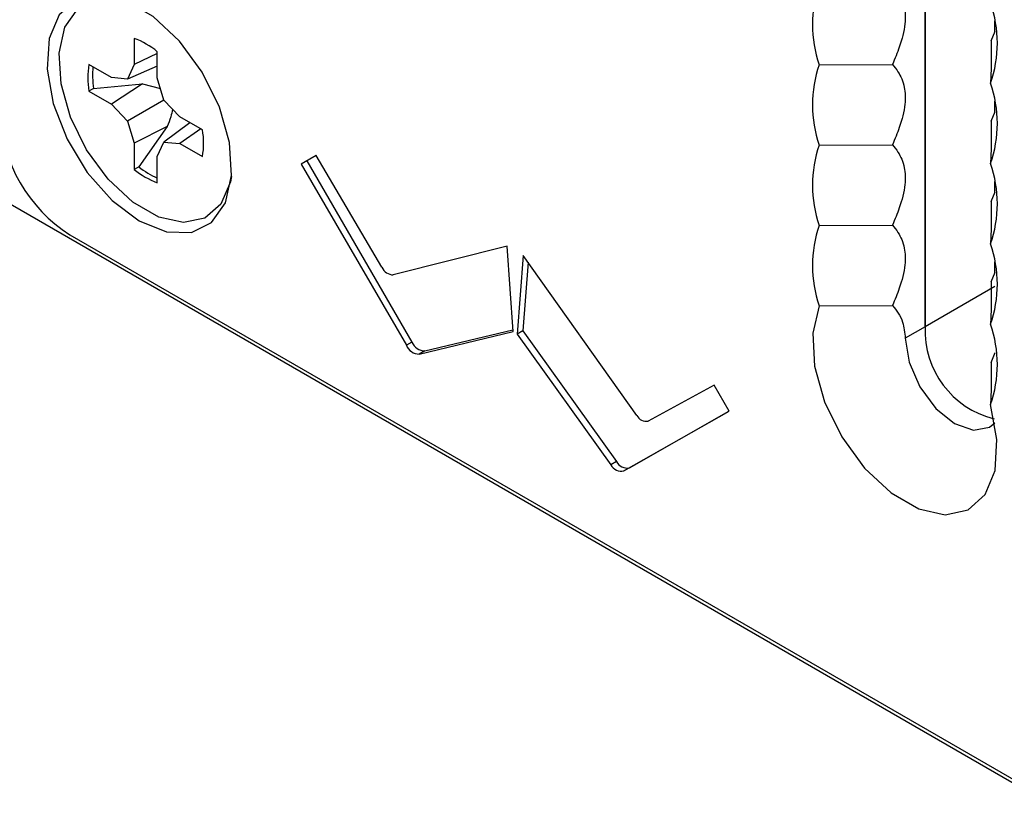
# Model space of a CAD drawing. Header units: inches. Extents: x 0.3 to 33.8, y 0.2 to 21.7.
# Tile 192 of 209: x 31.375 to 31.626, y 13.216 to 13.418. Entities that reach past the tile are written whole.
import ezdxf

# ---------------------------------------------------------------- set-up
doc = ezdxf.new("R2010")
doc.units = ezdxf.units.IN
doc.header["$MEASUREMENT"] = 0

msp = doc.modelspace()

# ---------------------------------------------------------------- linework, layer by layer
at = {"color": 7, "linetype": 'Continuous', "lineweight": 25}
for p, q in [((30.91930746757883, 13.63328091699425), (31.73287825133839, 13.16361650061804)), ((31.60545760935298, 13.34016703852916), (31.60545760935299, 13.47870959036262)), ((31.60545760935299, 13.47870959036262), (31.60545760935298, 13.34016703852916)), ((31.62313527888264, 13.41516840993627), (31.62313527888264, 13.41788864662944)), ((31.62219132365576, 13.41278720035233), (31.62318680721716, 13.41529839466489)), ((31.4045266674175, 13.41344400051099), (31.4045266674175, 13.40682195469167)), ((31.41040979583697, 13.40342569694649), (31.41040979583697, 13.4100477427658)), ((31.41040979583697, 13.40956303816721), (31.4045266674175, 13.40682195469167)), ((31.39879211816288, 13.4035103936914), (31.39305756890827, 13.40682087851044)), ((31.4045266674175, 13.40682195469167), (31.40284705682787, 13.40310907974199)), ((31.41040979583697, 13.40637888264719), (31.40284705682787, 13.40310907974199)), ((31.57854728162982, 13.40673915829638), (31.59715974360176, 13.40682410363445)), ((31.40284705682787, 13.40310907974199), (31.39879211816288, 13.4035103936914)), ((31.4120894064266, 13.39777358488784), (31.41040979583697, 13.40342569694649)), ((31.39423350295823, 13.40072622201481), (31.39305756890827, 13.40002725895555)), ((31.39305756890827, 13.40002725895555), (31.39879211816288, 13.39671677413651)), ((31.39423350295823, 13.40072622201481), (31.40666798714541, 13.40188995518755)), ((31.40666798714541, 13.40188995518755), (31.39879211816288, 13.39671677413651)), ((31.40666798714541, 13.40188995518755), (31.41122312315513, 13.40068874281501)), ((31.412090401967, 13.39777253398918), (31.40284705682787, 13.3924363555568)), ((31.41614434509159, 13.39349316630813), (31.4120894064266, 13.39777358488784)), ((31.62313527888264, 13.39475488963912), (31.62313527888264, 13.39747512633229)), ((31.39879211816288, 13.39671677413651), (31.40284705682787, 13.3924363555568)), ((31.40284705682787, 13.3924363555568), (31.4045266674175, 13.38678424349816)), ((31.42187889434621, 13.3901826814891), (31.41614434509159, 13.39349316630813)), ((31.62219132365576, 13.39237368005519), (31.62318680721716, 13.39488487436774)), ((31.41294508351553, 13.39101770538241), (31.4045266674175, 13.38678424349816)), ((31.41294508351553, 13.39101770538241), (31.40572000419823, 13.38083101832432)), ((31.4187038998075, 13.39201556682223), (31.4120894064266, 13.38710086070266)), ((31.42146082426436, 13.39042402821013), (31.41614434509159, 13.38669954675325)), ((31.4045266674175, 13.38678424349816), (31.4045266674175, 13.38016219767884)), ((31.41040979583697, 13.38338798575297), (31.4120894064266, 13.38710086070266)), ((31.4120894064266, 13.38710086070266), (31.41614434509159, 13.38669954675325)), ((31.41614434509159, 13.38669954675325), (31.42187889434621, 13.38338906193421)), ((31.57854728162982, 13.38632563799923), (31.59715974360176, 13.3864105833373)), ((31.41040979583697, 13.37676593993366), (31.41040979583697, 13.38338798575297)), ((31.45077580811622, 13.38367489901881), (31.4469784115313, 13.38147606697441)), ((31.45077689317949, 13.38367305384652), (31.44839262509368, 13.38229247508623)), ((31.46747233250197, 13.35528211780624), (31.45077580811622, 13.38367489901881)), ((31.40572000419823, 13.38083101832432), (31.4045266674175, 13.38016219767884)), ((31.44839262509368, 13.38229247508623), (31.4469784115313, 13.38147606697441)), ((31.4469784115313, 13.38147606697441), (31.47366461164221, 13.33545710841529)), ((31.44839262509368, 13.38229247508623), (31.47507882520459, 13.33627351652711)), ((31.62313527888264, 13.37434136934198), (31.62313527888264, 13.37706160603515)), ((31.62219132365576, 13.37196015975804), (31.62318680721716, 13.3744713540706)), ((31.57854728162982, 13.36591211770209), (31.59715974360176, 13.36599706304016)), ((31.38816369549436, 13.36354386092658), (31.73287825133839, 13.16454438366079)), ((31.49924000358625, 13.36066658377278), (31.47035976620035, 13.35336748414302)), ((31.50077143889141, 13.33893247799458), (31.49924000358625, 13.36066658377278)), ((31.50336156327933, 13.35828725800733), (31.50183012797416, 13.33832130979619)), ((31.53224180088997, 13.31764374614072), (31.50336156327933, 13.35828725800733)), ((31.50458147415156, 13.35657046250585), (31.50324434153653, 13.33913771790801)), ((31.62313527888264, 13.35392784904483), (31.62313527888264, 13.35664808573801)), ((31.62219132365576, 13.3515466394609), (31.62318680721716, 13.35405783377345)), ((31.62313527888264, 13.35037213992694), (31.60545760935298, 13.34016703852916)), ((31.57854728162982, 13.34549859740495), (31.59715974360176, 13.34558354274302)), ((31.60545760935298, 13.34016703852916), (31.60038815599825, 13.33724050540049)), ((31.47696433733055, 13.33323415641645), (31.50077143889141, 13.33893247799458)), ((31.47837855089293, 13.33405056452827), (31.50073832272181, 13.33940246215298)), ((31.50324434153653, 13.33913771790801), (31.50183012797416, 13.33832130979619)), ((31.50183012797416, 13.33832130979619), (31.52563722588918, 13.30513589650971)), ((31.50324434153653, 13.33913771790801), (31.52705143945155, 13.30595230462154)), ((31.47507882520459, 13.33627351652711), (31.47366461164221, 13.33545710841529)), ((31.47837855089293, 13.33405056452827), (31.47696433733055, 13.33323415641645)), ((31.62219132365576, 13.33113311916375), (31.62318680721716, 13.33364431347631)), ((31.5518257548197, 13.32534000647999), (31.53512923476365, 13.3162246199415)), ((31.5556231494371, 13.31875679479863), (31.5518257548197, 13.32534000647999)), ((31.52893695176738, 13.3035490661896), (31.5556231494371, 13.31875679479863)), ((31.53035116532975, 13.30436547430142), (31.5556185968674, 13.31876468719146)), ((31.52705143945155, 13.30595230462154), (31.52563722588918, 13.30513589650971)), ((31.53035116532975, 13.30436547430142), (31.52893695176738, 13.3035490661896))]:
    msp.add_line(p, q, dxfattribs=at)
at = {"color": 7, "linetype": 'Continuous', "lineweight": 25, "flags": 128}
for points in [[(31.40584136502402, 13.36705664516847), (31.41276102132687, 13.36426639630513), (31.41906583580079, 13.36413284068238), (31.42419559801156, 13.36666784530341), (31.42769450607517, 13.37164616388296), (31.42925166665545, 13.37862545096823), (31.42872871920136, 13.38698556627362), (31.42617212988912, 13.39598367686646), (31.42180906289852, 13.40482026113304), (31.41602719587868, 13.41271014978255), (31.40934027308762, 13.41895229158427), (31.40234245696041, 13.42299204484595), (31.39565553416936, 13.42447045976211), (31.38987366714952, 13.42325617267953), (31.38551060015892, 13.41945707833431), (31.38295401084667, 13.41341074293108), (31.38243106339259, 13.40565440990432), (31.38398822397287, 13.39687726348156), (31.38748713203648, 13.38785919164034), (31.39261689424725, 13.37940148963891), (31.39892170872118, 13.3722556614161), (31.40584136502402, 13.36705664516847)], [(31.42923417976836, 13.37838204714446), (31.42897682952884, 13.37701936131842), (31.42657425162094, 13.37133726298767), (31.42247401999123, 13.36776702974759), (31.41704045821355, 13.36662589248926), (31.41075636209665, 13.36801524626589), (31.40418010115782, 13.37181164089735), (31.39789600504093, 13.37767775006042), (31.39246244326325, 13.38509234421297), (31.38836221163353, 13.39339660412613), (31.38595963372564, 13.40185265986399), (31.38546818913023, 13.40970915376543), (31.38693154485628, 13.41626800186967), (31.39021967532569, 13.4209464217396), (31.39504041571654, 13.42332871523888), (31.40096542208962, 13.42320320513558), (31.40387128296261, 13.42231663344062)], [(31.57854728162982, 13.34549859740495), (31.57690448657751, 13.33854097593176), (31.57736568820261, 13.3301617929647), (31.57988940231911, 13.32111473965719), (31.58424862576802, 13.31221358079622), (31.59005125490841, 13.30425895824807), (31.59677535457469, 13.29796637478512), (31.60381610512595, 13.29390183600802), (31.61054020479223, 13.2924309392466), (31.61634283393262, 13.29368598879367), (31.62070205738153, 13.29755409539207), (31.62322577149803, 13.30368733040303), (31.62368697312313, 13.31153402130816), (31.62204417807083, 13.32038837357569)], [(31.60038815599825, 13.33724050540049), (31.6013408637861, 13.33115968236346), (31.60405394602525, 13.32490463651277), (31.60811436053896, 13.31942764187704), (31.61290394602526, 13.31556252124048), (31.61769353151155, 13.3138977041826), (31.62175394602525, 13.31468664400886), (31.62314088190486, 13.31579052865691)]]:
    msp.add_lwpolyline(points, dxfattribs=at)
at = {"color": 7, "linetype": 'Continuous', "lineweight": 25}
for centre, radius, start, end in [((31.6075485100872, 13.41694591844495), 0.03074490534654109, 160.610871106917, 199.3891288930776), ((31.59304294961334, 13.41224921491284), 0.03074490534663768, 340.6108711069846, 19.38912889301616), ((31.39786321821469, 13.39510769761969), 0.01950952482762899, 49.97662251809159, 70.02875401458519), ((31.41227389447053, 13.40342406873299), 0.01951423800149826, 169.9755578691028, 190.0244421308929), ((31.41453133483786, 13.40408358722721), 0.02057362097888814, 173.9945700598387, 189.3919798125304), ((31.6075485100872, 13.39653239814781), 0.03074490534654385, 160.6108711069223, 199.3891288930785), ((31.59304294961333, 13.3918356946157), 0.03074490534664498, 340.6108711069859, 19.38912889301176), ((31.40886642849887, 13.39590900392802), 0.03842012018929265, 182.6054784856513, 237.394521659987), ((31.40266256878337, 13.38678587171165), 0.01951423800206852, 349.9755578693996, 10.02444213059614), ((31.6075485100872, 13.37611887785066), 0.03074490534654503, 160.6108711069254, 199.3891288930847), ((31.4170732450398, 13.39510224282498), 0.01950952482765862, 229.9766225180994, 250.0287540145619), ((31.4185194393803, 13.39631647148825), 0.02009041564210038, 230.4247117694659, 246.1929841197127), ((31.59304294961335, 13.37142217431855), 0.03074490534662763, 340.6108711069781, 19.38912889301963), ((31.6075485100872, 13.35570535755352), 0.03074490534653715, 160.610871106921, 199.3891288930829), ((31.59304294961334, 13.35100865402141), 0.03074490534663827, 340.6108711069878, 19.38912889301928), ((31.47035732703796, 13.35649837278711), 0.003130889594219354, 202.8592980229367, 270.0446370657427), ((31.62842939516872, 13.33913878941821), 0.02299478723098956, 177.437071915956, 256.1929743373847), ((31.62842939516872, 13.33913878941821), 0.02299478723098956, 177.437071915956, 256.1929743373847), ((31.59304294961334, 13.33059513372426), 0.03074490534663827, 340.6108711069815, 19.38912889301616), ((31.47700037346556, 13.33684816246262), 0.003614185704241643, 202.6367416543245, 269.428708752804), ((31.47841458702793, 13.33766457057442), 0.003614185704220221, 202.6367416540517, 269.4287087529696), ((31.53457282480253, 13.31873954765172), 0.002575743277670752, 205.1779589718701, 282.4753274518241), ((31.5282639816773, 13.30637387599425), 0.002903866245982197, 205.2343141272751, 283.4001049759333), ((31.52967819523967, 13.30719028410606), 0.002903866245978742, 205.2343141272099, 283.4001049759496)]:
    msp.add_arc(centre, radius, start, end, dxfattribs=at)
for points, knots in [([(31.59715974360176, 13.42723762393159), (31.59763519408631, 13.42664194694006), (31.59891922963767, 13.4250332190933), (31.60033658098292, 13.42186139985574), (31.60051359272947, 13.41687480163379), (31.59917605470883, 13.41171760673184), (31.59775988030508, 13.40828061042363), (31.59715974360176, 13.40682410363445)], [0, 0, 0, 0, 0.1404568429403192, 0.3793277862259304, 0.5785865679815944, 0.8214162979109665, 0.9999999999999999, 0.9999999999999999, 0.9999999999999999, 0.9999999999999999]), ([(31.62219132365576, 13.41278720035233), (31.62223006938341, 13.40998497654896), (31.62227960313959, 13.40640252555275), (31.62208628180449, 13.40282221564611), (31.62204417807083, 13.40204245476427)], [0, 0, 0, 0, 0.782208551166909, 1, 1, 1, 1]), ([(31.59715974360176, 13.40682410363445), (31.59763519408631, 13.40622842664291), (31.59891922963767, 13.40461969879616), (31.60033658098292, 13.40144787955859), (31.60051359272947, 13.39646128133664), (31.59917605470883, 13.3913040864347), (31.59775988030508, 13.38786709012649), (31.59715974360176, 13.3864105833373)], [0, 0, 0, 0, 0.1404568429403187, 0.3793277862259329, 0.5785865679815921, 0.8214162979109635, 0.9999999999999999, 0.9999999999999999, 0.9999999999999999, 0.9999999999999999]), ([(31.41428203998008, 13.3954590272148), (31.41413695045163, 13.39479677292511), (31.41380361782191, 13.39327529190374), (31.41325493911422, 13.3918324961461), (31.41294508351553, 13.39101770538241)], [0, 0, 0, 0, 0.4352695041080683, 1, 1, 1, 1]), ([(31.62219132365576, 13.39237368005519), (31.62223006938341, 13.38957145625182), (31.62227960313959, 13.38598900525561), (31.62208628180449, 13.38240869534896), (31.62204417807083, 13.38162893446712)], [0, 0, 0, 0, 0.7822085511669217, 1, 1, 1, 1]), ([(31.59715974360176, 13.3864105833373), (31.59763519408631, 13.38581490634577), (31.59891922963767, 13.38420617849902), (31.60033658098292, 13.38103435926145), (31.60051359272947, 13.3760477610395), (31.59917605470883, 13.37089056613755), (31.59775988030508, 13.36745356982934), (31.59715974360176, 13.36599706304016)], [0, 0, 0, 0, 0.1404568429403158, 0.3793277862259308, 0.5785865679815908, 0.8214162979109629, 1, 1, 1, 1]), ([(31.62219132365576, 13.37196015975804), (31.62223006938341, 13.36915793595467), (31.62227960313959, 13.36557548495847), (31.62208628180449, 13.36199517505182), (31.62204417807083, 13.36121541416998)], [0, 0, 0, 0, 0.7822085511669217, 1, 1, 1, 1]), ([(31.59715974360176, 13.36599706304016), (31.59763519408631, 13.36540138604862), (31.59891922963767, 13.36379265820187), (31.60033658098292, 13.36062083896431), (31.60051359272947, 13.35563424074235), (31.59917605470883, 13.35047704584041), (31.59775988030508, 13.3470400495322), (31.59715974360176, 13.34558354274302)], [0, 0, 0, 0, 0.1404568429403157, 0.3793277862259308, 0.5785865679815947, 0.8214162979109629, 1, 1, 1, 1]), ([(31.62219132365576, 13.3515466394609), (31.62223006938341, 13.34874441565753), (31.62227960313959, 13.34516196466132), (31.62208628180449, 13.34158165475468), (31.62204417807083, 13.34080189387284)], [0, 0, 0, 0, 0.7822085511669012, 1, 1, 1, 1]), ([(31.59715974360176, 13.34558354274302), (31.5981699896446, 13.34431109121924), (31.59988721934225, 13.34214816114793), (31.60024206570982, 13.3386717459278), (31.60038815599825, 13.33724050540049)], [0, 0, 0, 0, 0.5882998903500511, 1, 1, 1, 1]), ([(31.62219132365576, 13.33113311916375), (31.62223006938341, 13.32833089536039), (31.62227960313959, 13.32474844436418), (31.62208628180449, 13.32116813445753), (31.62204417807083, 13.32038837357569)], [0, 0, 0, 0, 0.782208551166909, 1, 1, 1, 1])]:
    msp.add_open_spline(points, degree=3, knots=knots, dxfattribs=at)

doc.saveas('drawing.dxf')
